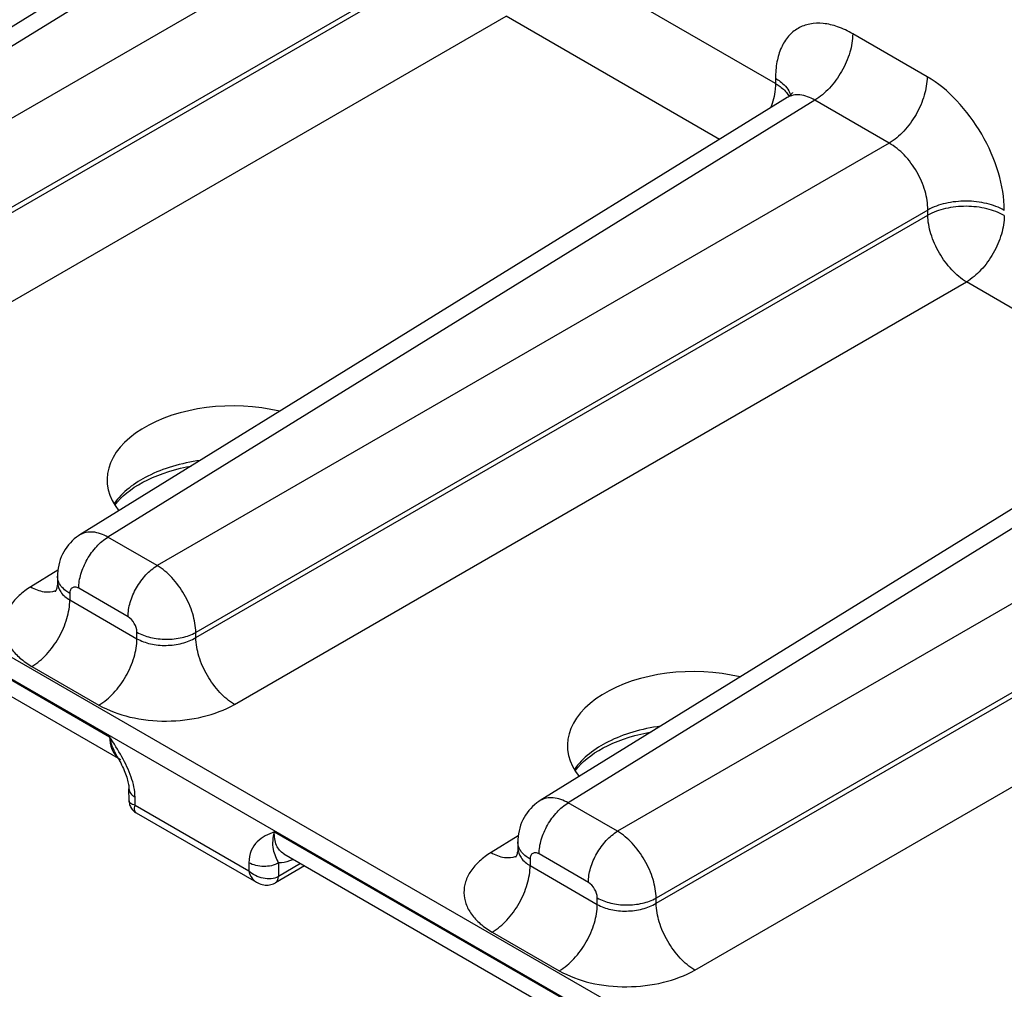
# Model space of a CAD drawing. Header units: inches. Extents: x 0 to 34, y 0 to 22.
# Tile 76 of 97: x 28.94 to 29.643, y 15.993 to 16.686. Entities that reach past the tile are written whole.
import ezdxf

# ---------------------------------------------------------------- set-up
doc = ezdxf.new("R2010")
doc.units = ezdxf.units.IN
doc.header["$LTSCALE"] = 1.87
doc.header["$MEASUREMENT"] = 0
doc.layers.get('0').update_dxf_attribs({"linetype": 'CONTINUOUS'})

msp = doc.modelspace()

# ---------------------------------------------------------------- linework, layer by layer
at = {"color": 7, "linetype": 'CONTINUOUS'}
for p, q in [((26.45063, 17.66382), (31.03632, 15.0161)), ((26.44402, 17.65224), (31.02971, 15.00452)), ((29.15905, 16.81989), (28.65381, 16.50745)), ((29.17869, 16.81804), (28.6738, 16.50581)), ((29.23183, 16.78736), (28.709, 16.48548)), ((29.2594, 16.7396), (28.73658, 16.43773)), ((28.73658, 16.43404), (29.2594, 16.73592)), ((29.47944, 16.64016), (29.31407, 16.73564)), ((28.76415, 16.38629), (29.28698, 16.68816)), ((29.43946, 16.60012), (29.28698, 16.68816)), ((29.58773, 16.64499), (29.53459, 16.67568)), ((29.47944, 16.64384), (29.47944, 16.64016)), ((29.48782, 16.63295), (29.4891, 16.63093)), ((29.48785, 16.63005), (28.98262, 16.3176)), ((29.50749, 16.62819), (29.0026, 16.31596)), ((29.56063, 16.59751), (29.50749, 16.62819)), ((29.56063, 16.59751), (29.03781, 16.29564)), ((29.58821, 16.54975), (29.06538, 16.24788)), ((29.58821, 16.54607), (29.58821, 16.54975)), ((29.06538, 16.2442), (29.58821, 16.54607)), ((29.09295, 16.19644), (29.61578, 16.49831)), ((29.76826, 16.41027), (29.61578, 16.49831)), ((29.81666, 16.4402), (29.31142, 16.12775)), ((29.8363, 16.43835), (29.33141, 16.12612)), ((29.88944, 16.40766), (29.36661, 16.10579)), ((29.91701, 16.3599), (29.39419, 16.05803)), ((29.39419, 16.05435), (29.91701, 16.35622)), ((29.03781, 16.29564), (29.0026, 16.31596)), ((29.42176, 16.00659), (29.94459, 16.30846)), ((28.79265, 16.29529), (29.00384, 16.17335)), ((28.96688, 16.29246), (28.94746, 16.28045)), ((28.96661, 16.28801), (28.96661, 16.28365)), ((28.79951, 16.2795), (29.01148, 16.1571)), ((28.9754, 16.27577), (28.9754, 16.27112)), ((29.01696, 16.25911), (28.98176, 16.27944)), ((28.9754, 16.27112), (29.02333, 16.24344)), ((29.02333, 16.24344), (29.02333, 16.24809)), ((29.06538, 16.2442), (29.06538, 16.24788)), ((28.9483, 16.22363), (28.99623, 16.19596)), ((29.00893, 16.15982), (29.00931, 16.15916)), ((29.01775, 16.12754), (29.01762, 16.1362)), ((29.0221, 16.12448), (29.02201, 16.1303)), ((29.0221, 16.12448), (29.1032, 16.07765)), ((29.36661, 16.10579), (29.33141, 16.12612)), ((29.02275, 16.11903), (29.10876, 16.06937)), ((29.12146, 16.10544), (29.33265, 15.98351)), ((29.29569, 16.10261), (29.27626, 16.0906)), ((29.29542, 16.09817), (29.29542, 16.0938)), ((29.12831, 16.08965), (29.34029, 15.96726)), ((29.3042, 16.08592), (29.3042, 16.08127)), ((29.34577, 16.06926), (29.31057, 16.08959)), ((29.10328, 16.08338), (29.1032, 16.07765)), ((29.14297, 16.08118), (29.12235, 16.06907)), ((29.1245, 16.08316), (29.12435, 16.07347)), ((29.14021, 16.08278), (29.12435, 16.07347)), ((29.3042, 16.08127), (29.35213, 16.05359)), ((29.35213, 16.05359), (29.35213, 16.05824)), ((29.39419, 16.05435), (29.39419, 16.05803)), ((29.27711, 16.03379), (29.32504, 16.00611))]:
    msp.add_line(p, q, dxfattribs=at)
for points in [[(29.49154, 16.63363), (29.49156, 16.63369), (29.4916, 16.63379), (29.49157, 16.63374), (29.49147, 16.63354), (29.49126, 16.63322), (29.49095, 16.63278), (29.49051, 16.63226), (29.48996, 16.63168), (29.48929, 16.63108), (29.4885, 16.63048), (29.48786, 16.63005)], [(29.00747, 16.33889), (29.00751, 16.33894), (29.00933, 16.34121), (29.01136, 16.34341), (29.0136, 16.34556), (29.01603, 16.34765), (29.01865, 16.34966), (29.02147, 16.35161), (29.02447, 16.35348), (29.02766, 16.35527), (29.03102, 16.35698), (29.03456, 16.35861), (29.03827, 16.36013), (29.04212, 16.36156), (29.04612, 16.36287), (29.05025, 16.36408), (29.0545, 16.36516), (29.05885, 16.36612), (29.06204, 16.36672)], [(28.98262, 16.3176), (28.98167, 16.31699), (28.9801, 16.31588), (28.97859, 16.31467), (28.97715, 16.31337), (28.97577, 16.31197), (28.97447, 16.31049), (28.97325, 16.30891), (28.97213, 16.30727), (28.97109, 16.30554), (28.97015, 16.30374), (28.96932, 16.30188), (28.96859, 16.29996), (28.96797, 16.29799), (28.96747, 16.29598), (28.96708, 16.29393), (28.9668, 16.29184), (28.96665, 16.28974), (28.96661, 16.28802)], [(28.96661, 16.28365), (28.96659, 16.28287), (28.96651, 16.28195), (28.96639, 16.28108), (28.96622, 16.28026), (28.96602, 16.2795), (28.96579, 16.27883), (28.96556, 16.27823), (28.96532, 16.27773), (28.96511, 16.27733), (28.96493, 16.27703), (28.96485, 16.27691)], [(29.33628, 16.14904), (29.33631, 16.14909), (29.33814, 16.15136), (29.34016, 16.15356), (29.3424, 16.15571), (29.34483, 16.1578), (29.34746, 16.15981), (29.35027, 16.16176), (29.35328, 16.16363), (29.35646, 16.16543), (29.35982, 16.16714), (29.36337, 16.16876), (29.36707, 16.17029), (29.37093, 16.17171), (29.37493, 16.17303), (29.37905, 16.17423), (29.3833, 16.17531), (29.38765, 16.17627), (29.39085, 16.17687)], [(29.00931, 16.15916), (29.01016, 16.15764), (29.01096, 16.15616)], [(29.01096, 16.15616), (29.01172, 16.15471), (29.01242, 16.15329), (29.01309, 16.15191), (29.0137, 16.15057), (29.01427, 16.14926), (29.01478, 16.148), (29.01525, 16.14677), (29.01568, 16.14558), (29.01606, 16.14443), (29.01639, 16.14333), (29.01669, 16.14226), (29.01694, 16.14124), (29.01715, 16.14026), (29.01732, 16.13933), (29.01745, 16.13845), (29.01754, 16.13763), (29.0176, 16.13687), (29.01762, 16.13621)], [(29.01775, 16.12754), (29.0178, 16.12666), (29.01792, 16.12585), (29.0181, 16.12506), (29.01835, 16.12428), (29.01866, 16.12352), (29.01903, 16.12279), (29.01946, 16.12209), (29.01995, 16.12143), (29.02049, 16.12082)], [(29.31143, 16.12776), (29.31048, 16.12715), (29.30891, 16.12603), (29.3074, 16.12482), (29.30595, 16.12352), (29.30458, 16.12212), (29.30328, 16.12064), (29.30206, 16.11907), (29.30093, 16.11742), (29.29989, 16.11569), (29.29896, 16.11389), (29.29812, 16.11203), (29.29739, 16.11011), (29.29677, 16.10814), (29.29627, 16.10613), (29.29588, 16.10408), (29.29561, 16.102), (29.29545, 16.09989), (29.29542, 16.09817)], [(29.02049, 16.12082), (29.02107, 16.12025), (29.0217, 16.11973), (29.02238, 16.11926), (29.02275, 16.11903)], [(29.29542, 16.0938), (29.2954, 16.09302), (29.29532, 16.0921), (29.29519, 16.09123), (29.29503, 16.09041), (29.29482, 16.08966), (29.2946, 16.08898), (29.29436, 16.08839), (29.29413, 16.08788), (29.29392, 16.08748), (29.29373, 16.08718), (29.29366, 16.08706)], [(29.10876, 16.06937), (29.10963, 16.0689), (29.11067, 16.06843), (29.11173, 16.06804), (29.11279, 16.06774), (29.11386, 16.06753), (29.11492, 16.0674), (29.11599, 16.06736), (29.11703, 16.0674), (29.11806, 16.06753), (29.11906, 16.06773), (29.12003, 16.06802), (29.12097, 16.06837), (29.12187, 16.0688), (29.12235, 16.06907)]]:
    msp.add_lwpolyline(points, dxfattribs=at)
for centre, radius, start, end in [((29.47595, 16.62743), 0.01499, 17.55785, 25.47435), ((29.0176, 16.1677), 0.01224, 235.50927, 239.92558)]:
    msp.add_arc(centre, radius, start, end, dxfattribs=at)
for centre in [(29.09056, 16.35775), (29.41936, 16.1679)]:
    msp.add_ellipse(centre, major_axis=(0.08857, 0.00136), ratio=0.587374, start_param=1.15709, end_param=3.57213, dxfattribs=at)
for points, knots in [([(29.53459, 16.67568), (29.53116, 16.67765), (29.52436, 16.68089), (29.51389, 16.68342), (29.50407, 16.68317), (29.49533, 16.68), (29.48821, 16.67401), (29.48308, 16.66563), (29.48004, 16.65531), (29.47944, 16.64779), (29.47944, 16.64384)], [0, 0, 0, 0, 0.144904, 0.27453, 0.391126, 0.500011, 0.608893, 0.725483, 0.855102, 1, 1, 1, 1]), ([(29.53459, 16.67568), (29.53459, 16.67121), (29.53293, 16.66179), (29.52714, 16.64852), (29.51864, 16.63676), (29.51135, 16.6305), (29.50749, 16.62819)], [0, 0, 0, 0, 0.236699, 0.498902, 0.761702, 1, 1, 1, 1]), ([(29.47944, 16.64016), (29.47944, 16.63877), (29.4791, 16.63282), (29.47758, 16.62697), (29.47597, 16.6227)], [0, 0, 0, 0, 0.23279, 1, 1, 1, 1]), ([(29.47944, 16.64384), (29.48059, 16.64318), (29.48456, 16.6406), (29.48801, 16.63697), (29.48948, 16.63387)], [0, 0, 0, 0, 0.279414, 1, 1, 1, 1]), ([(29.47944, 16.64016), (29.48031, 16.63966), (29.48343, 16.63768), (29.48624, 16.63513), (29.48782, 16.63295)], [0, 0, 0, 0, 0.271231, 1, 1, 1, 1]), ([(29.58773, 16.64499), (29.58773, 16.64052), (29.58607, 16.6311), (29.58028, 16.61783), (29.57178, 16.60607), (29.5645, 16.59982), (29.56063, 16.59751)], [0, 0, 0, 0, 0.236699, 0.498902, 0.761702, 1, 1, 1, 1]), ([(29.64288, 16.54948), (29.64288, 16.55852), (29.63949, 16.57758), (29.62767, 16.60437), (29.61037, 16.628), (29.59556, 16.64047), (29.58773, 16.64499)], [0, 0, 0, 0, 0.237209, 0.499993, 0.76278, 1, 1, 1, 1]), ([(29.50749, 16.62819), (29.50427, 16.63012), (29.49907, 16.63226), (29.49211, 16.63201), (29.48914, 16.63084), (29.48786, 16.63005)], [0, 0, 0, 0, 0.546906, 0.780341, 1, 1, 1, 1]), ([(29.58821, 16.54975), (29.58828, 16.55429), (29.58669, 16.56388), (29.58082, 16.57733), (29.57211, 16.58914), (29.5646, 16.5953), (29.56063, 16.59751)], [0, 0, 0, 0, 0.237701, 0.499993, 0.762288, 1, 1, 1, 1]), ([(29.64288, 16.54948), (29.63901, 16.55171), (29.63002, 16.55499), (29.61563, 16.5566), (29.6012, 16.55512), (29.59214, 16.55194), (29.58821, 16.54975)], [0, 0, 0, 0, 0.236704, 0.498908, 0.761705, 1, 1, 1, 1]), ([(29.64288, 16.54579), (29.63901, 16.54803), (29.63002, 16.5513), (29.61563, 16.55292), (29.6012, 16.55144), (29.59214, 16.54826), (29.58821, 16.54607)], [0, 0, 0, 0, 0.236704, 0.498908, 0.761705, 1, 1, 1, 1]), ([(29.61578, 16.49831), (29.61192, 16.50062), (29.60461, 16.50693), (29.59603, 16.51875), (29.59008, 16.53209), (29.58828, 16.54157), (29.58821, 16.54607)], [0, 0, 0, 0, 0.236723, 0.500006, 0.763286, 1, 1, 1, 1]), ([(29.64288, 16.54579), (29.64288, 16.54133), (29.64122, 16.5319), (29.63543, 16.51863), (29.62693, 16.50687), (29.61964, 16.50062), (29.61578, 16.49831)], [0, 0, 0, 0, 0.236697, 0.498901, 0.761702, 1, 1, 1, 1]), ([(29.06861, 16.37078), (29.06186, 16.36984), (29.04896, 16.36711), (29.02705, 16.35873), (29.01276, 16.34833), (29.00701, 16.33965)], [0, 0, 0, 0, 0.289648, 0.557206, 1, 1, 1, 1]), ([(29.0026, 16.31596), (28.99927, 16.31784), (28.99263, 16.32051), (28.98526, 16.31924), (28.98262, 16.3176)], [0, 0, 0, 0, 0.552006, 1, 1, 1, 1]), ([(28.98176, 16.27944), (28.98176, 16.28287), (28.98304, 16.29012), (28.98749, 16.30033), (28.99403, 16.30938), (28.99963, 16.31419), (29.0026, 16.31596)], [0, 0, 0, 0, 0.236705, 0.498902, 0.761696, 1, 1, 1, 1]), ([(29.01696, 16.25911), (29.01696, 16.26255), (29.01824, 16.2698), (29.0227, 16.28), (29.02923, 16.28905), (29.03484, 16.29386), (29.03781, 16.29564)], [0, 0, 0, 0, 0.236705, 0.498902, 0.761696, 1, 1, 1, 1]), ([(29.06538, 16.24788), (29.06533, 16.25238), (29.06355, 16.26188), (29.05761, 16.27523), (29.04901, 16.28705), (29.04168, 16.29334), (29.03781, 16.29564)], [0, 0, 0, 0, 0.236828, 0.499994, 0.763163, 1, 1, 1, 1]), ([(28.96661, 16.28365), (28.96661, 16.28125), (28.96859, 16.27593), (28.9729, 16.27256), (28.9754, 16.27112)], [0, 0, 0, 0, 0.454834, 1, 1, 1, 1]), ([(28.9754, 16.27577), (28.97439, 16.27635), (28.97099, 16.27858), (28.96811, 16.28191), (28.96717, 16.28468)], [0, 0, 0, 0, 0.284024, 1, 1, 1, 1]), ([(28.94746, 16.28045), (28.94451, 16.27862), (28.93917, 16.2747), (28.93286, 16.26763), (28.92892, 16.25989), (28.92764, 16.25173), (28.92916, 16.24362), (28.93333, 16.236), (28.93985, 16.22912), (28.9453, 16.22537), (28.9483, 16.22363)], [0, 0, 0, 0, 0.143928, 0.273273, 0.390286, 0.500049, 0.609801, 0.726789, 0.856102, 1, 1, 1, 1]), ([(28.94746, 16.28045), (28.95041, 16.2788), (28.95626, 16.27641), (28.96276, 16.27676), (28.96536, 16.27777)], [0, 0, 0, 0, 0.547836, 1, 1, 1, 1]), ([(28.98176, 16.27944), (28.98102, 16.27987), (28.97953, 16.28049), (28.97712, 16.28012), (28.97561, 16.27822), (28.9754, 16.27662), (28.9754, 16.27577)], [0, 0, 0, 0, 0.275384, 0.500012, 0.724632, 1, 1, 1, 1]), ([(28.9483, 16.22363), (28.95216, 16.22594), (28.95945, 16.2322), (28.96795, 16.24396), (28.97374, 16.25723), (28.9754, 16.26665), (28.9754, 16.27112)], [0, 0, 0, 0, 0.238298, 0.501098, 0.763301, 1, 1, 1, 1]), ([(29.02333, 16.24809), (29.02333, 16.25027), (29.02184, 16.25458), (29.01885, 16.25802), (29.01696, 16.25911)], [0, 0, 0, 0, 0.499993, 1, 1, 1, 1]), ([(29.02333, 16.24809), (29.0263, 16.24637), (29.03322, 16.24385), (29.04429, 16.24261), (29.05539, 16.24375), (29.06236, 16.24619), (29.06538, 16.24788)], [0, 0, 0, 0, 0.236711, 0.498908, 0.761699, 1, 1, 1, 1]), ([(28.99623, 16.19596), (29.00009, 16.19827), (29.00738, 16.20452), (29.01588, 16.21628), (29.02167, 16.22955), (29.02333, 16.23897), (29.02333, 16.24344)], [0, 0, 0, 0, 0.238298, 0.501098, 0.763301, 1, 1, 1, 1]), ([(29.02333, 16.24344), (29.0263, 16.24173), (29.03323, 16.23926), (29.04432, 16.23822), (29.05544, 16.23968), (29.06238, 16.24239), (29.06538, 16.2442)], [0, 0, 0, 0, 0.235516, 0.4965, 0.759376, 1, 1, 1, 1]), ([(29.09295, 16.19644), (29.08909, 16.19875), (29.08179, 16.20505), (29.0732, 16.21687), (29.06726, 16.23022), (29.06545, 16.2397), (29.06538, 16.2442)], [0, 0, 0, 0, 0.236723, 0.500006, 0.763286, 1, 1, 1, 1]), ([(28.99623, 16.19596), (29.00307, 16.19201), (29.01898, 16.18627), (29.04447, 16.18361), (29.07003, 16.18655), (29.08603, 16.19244), (29.09295, 16.19644)], [0, 0, 0, 0, 0.236178, 0.497848, 0.760685, 1, 1, 1, 1]), ([(29.39741, 16.18093), (29.39067, 16.17999), (29.37776, 16.17726), (29.35586, 16.16888), (29.34157, 16.15848), (29.33581, 16.14981)], [0, 0, 0, 0, 0.289648, 0.557206, 1, 1, 1, 1]), ([(29.00893, 16.15982), (29.00835, 16.16084), (29.0061, 16.16512), (29.00459, 16.16977), (29.00384, 16.17335)], [0, 0, 0, 0, 0.241787, 1, 1, 1, 1]), ([(29.00384, 16.17335), (29.0039, 16.17033), (29.0047, 16.16472), (29.00789, 16.15984), (29.00984, 16.15824)], [0, 0, 0, 0, 0.545029, 1, 1, 1, 1]), ([(29.02201, 16.1303), (29.02194, 16.13515), (29.01953, 16.14522), (29.01511, 16.15438), (29.01254, 16.15902)], [0, 0, 0, 0, 0.477561, 1, 1, 1, 1]), ([(29.01762, 16.1362), (29.01764, 16.13506), (29.01868, 16.13254), (29.02079, 16.13098), (29.02201, 16.1303)], [0, 0, 0, 0, 0.447902, 1, 1, 1, 1]), ([(29.0221, 16.12448), (29.02148, 16.12458), (29.02037, 16.12487), (29.01866, 16.12561), (29.01776, 16.1268), (29.01775, 16.12754)], [0, 0, 0, 0, 0.33332, 0.603887, 1, 1, 1, 1]), ([(29.33141, 16.12612), (29.32807, 16.12799), (29.32144, 16.13066), (29.31407, 16.12939), (29.31143, 16.12776)], [0, 0, 0, 0, 0.552006, 1, 1, 1, 1]), ([(29.02275, 16.11903), (29.02208, 16.11942), (29.02143, 16.12081), (29.0216, 16.12273), (29.02189, 16.12387), (29.0221, 16.12448)], [0, 0, 0, 0, 0.400165, 0.66967, 1, 1, 1, 1]), ([(29.31057, 16.08959), (29.31057, 16.09303), (29.31184, 16.10027), (29.3163, 16.11048), (29.32283, 16.11953), (29.32844, 16.12434), (29.33141, 16.12612)], [0, 0, 0, 0, 0.236705, 0.498902, 0.761696, 1, 1, 1, 1]), ([(29.12146, 16.10544), (29.11712, 16.10362), (29.11018, 16.10062), (29.10427, 16.09193), (29.10333, 16.08635), (29.10328, 16.08338)], [0, 0, 0, 0, 0.461393, 0.70815, 1, 1, 1, 1]), ([(29.12146, 16.10544), (29.12035, 16.10138), (29.11933, 16.0933), (29.12293, 16.08627), (29.1245, 16.08316)], [0, 0, 0, 0, 0.548069, 1, 1, 1, 1]), ([(29.12831, 16.08965), (29.12601, 16.09098), (29.12205, 16.09604), (29.12139, 16.10215), (29.12146, 16.10544)], [0, 0, 0, 0, 0.447204, 1, 1, 1, 1]), ([(29.34577, 16.06926), (29.34577, 16.0727), (29.34704, 16.07995), (29.3515, 16.09016), (29.35804, 16.0992), (29.36364, 16.10401), (29.36661, 16.10579)], [0, 0, 0, 0, 0.236705, 0.498902, 0.761696, 1, 1, 1, 1]), ([(29.39419, 16.05803), (29.39413, 16.06254), (29.39235, 16.07203), (29.38641, 16.08538), (29.37782, 16.0972), (29.37049, 16.10349), (29.36661, 16.10579)], [0, 0, 0, 0, 0.236828, 0.499994, 0.763163, 1, 1, 1, 1]), ([(29.29542, 16.0938), (29.29542, 16.0914), (29.2974, 16.08608), (29.30171, 16.08271), (29.3042, 16.08127)], [0, 0, 0, 0, 0.454834, 1, 1, 1, 1]), ([(29.3042, 16.08592), (29.3032, 16.0865), (29.2998, 16.08873), (29.29692, 16.09206), (29.29598, 16.09483)], [0, 0, 0, 0, 0.284024, 1, 1, 1, 1]), ([(29.13508, 16.08574), (29.13418, 16.08533), (29.13081, 16.08397), (29.12715, 16.08319), (29.1245, 16.08316)], [0, 0, 0, 0, 0.270506, 1, 1, 1, 1]), ([(29.27626, 16.0906), (29.27332, 16.08878), (29.26798, 16.08485), (29.26166, 16.07779), (29.25772, 16.07004), (29.25644, 16.06189), (29.25796, 16.05378), (29.26213, 16.04615), (29.26865, 16.03928), (29.27411, 16.03552), (29.27711, 16.03379)], [0, 0, 0, 0, 0.143928, 0.273273, 0.390286, 0.500049, 0.609801, 0.726789, 0.856102, 1, 1, 1, 1]), ([(29.27626, 16.0906), (29.27922, 16.08895), (29.28506, 16.08656), (29.29156, 16.08691), (29.29417, 16.08793)], [0, 0, 0, 0, 0.547836, 1, 1, 1, 1]), ([(29.31057, 16.08959), (29.30982, 16.09002), (29.30833, 16.09064), (29.30593, 16.09028), (29.30441, 16.08837), (29.3042, 16.08678), (29.3042, 16.08592)], [0, 0, 0, 0, 0.275384, 0.500012, 0.724632, 1, 1, 1, 1]), ([(29.1032, 16.07765), (29.10342, 16.07676), (29.10444, 16.07355), (29.10664, 16.07059), (29.10876, 16.06937)], [0, 0, 0, 0, 0.274957, 1, 1, 1, 1]), ([(29.12434, 16.07346), (29.12121, 16.07165), (29.11295, 16.07123), (29.10597, 16.07491), (29.1032, 16.07765)], [0, 0, 0, 0, 0.480832, 1, 1, 1, 1]), ([(29.1245, 16.08317), (29.12135, 16.08135), (29.11386, 16.07995), (29.10641, 16.08151), (29.10328, 16.08338)], [0, 0, 0, 0, 0.498863, 1, 1, 1, 1]), ([(29.27711, 16.03379), (29.28097, 16.03609), (29.28825, 16.04235), (29.29675, 16.05411), (29.30255, 16.06738), (29.3042, 16.0768), (29.3042, 16.08127)], [0, 0, 0, 0, 0.238298, 0.501098, 0.763301, 1, 1, 1, 1]), ([(29.12236, 16.06908), (29.123, 16.06945), (29.12411, 16.07085), (29.12434, 16.07255), (29.12435, 16.07347)], [0, 0, 0, 0, 0.449072, 1, 1, 1, 1]), ([(29.35213, 16.05824), (29.35213, 16.06042), (29.35064, 16.06473), (29.34766, 16.06817), (29.34577, 16.06926)], [0, 0, 0, 0, 0.499993, 1, 1, 1, 1]), ([(29.35213, 16.05824), (29.35511, 16.05653), (29.36202, 16.054), (29.37309, 16.05276), (29.38419, 16.0539), (29.39116, 16.05635), (29.39419, 16.05803)], [0, 0, 0, 0, 0.236711, 0.498908, 0.761699, 1, 1, 1, 1]), ([(29.32504, 16.00611), (29.3289, 16.00842), (29.33618, 16.01467), (29.34468, 16.02643), (29.35048, 16.0397), (29.35213, 16.04913), (29.35213, 16.05359)], [0, 0, 0, 0, 0.238298, 0.501098, 0.763301, 1, 1, 1, 1]), ([(29.35213, 16.05359), (29.3551, 16.05188), (29.36203, 16.04941), (29.37313, 16.04838), (29.38425, 16.04983), (29.39119, 16.05254), (29.39419, 16.05435)], [0, 0, 0, 0, 0.235516, 0.4965, 0.759376, 1, 1, 1, 1]), ([(29.42176, 16.00659), (29.4179, 16.0089), (29.41059, 16.0152), (29.40201, 16.02703), (29.39606, 16.04037), (29.39426, 16.04985), (29.39419, 16.05435)], [0, 0, 0, 0, 0.236723, 0.500006, 0.763286, 1, 1, 1, 1]), ([(29.32504, 16.00611), (29.33187, 16.00216), (29.34779, 15.99642), (29.37327, 15.99377), (29.39883, 15.9967), (29.41483, 16.00259), (29.42176, 16.00659)], [0, 0, 0, 0, 0.236178, 0.497848, 0.760685, 1, 1, 1, 1])]:
    msp.add_open_spline(points, degree=3, knots=knots, dxfattribs=at)
for points in [[(28.96717, 16.28468), (28.96681, 16.28575), (28.96661, 16.28689), (28.96661, 16.28801)], [(29.01254, 16.15902), (29.00984, 16.16391), (29.00684, 16.16864), (29.00384, 16.17335)], [(29.29598, 16.09483), (29.29561, 16.0959), (29.29542, 16.09704), (29.29542, 16.09817)]]:
    msp.add_open_spline(points, degree=3, dxfattribs=at)

doc.saveas('drawing.dxf')
